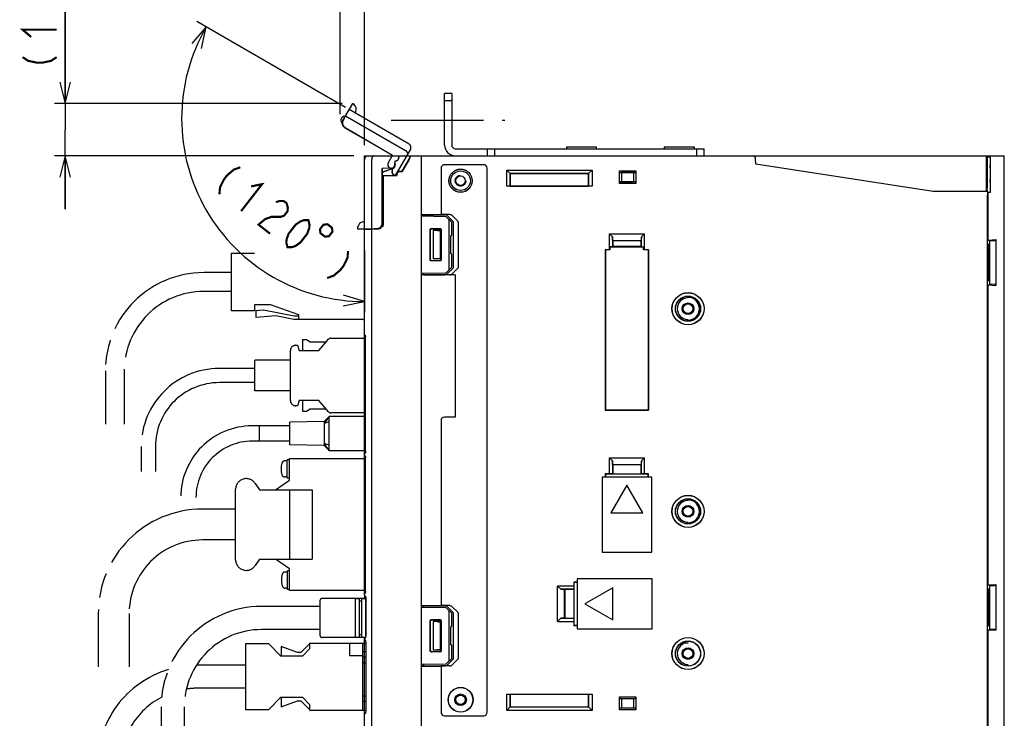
# Model space of a CAD drawing. Extents: x 82 to 1223, y 50 to 823.
# Tile 28 of 34: x 901 to 1178, y 478 to 674. Entities that reach past the tile are written whole.
import ezdxf

# ---------------------------------------------------------------- set-up
doc = ezdxf.new("R2010")
doc.units = 0
doc.header["$LTSCALE"] = 69.3
for name, pattern in [('CENTER', [0.6, 0.375, -0.075, 0.075, -0.075]), ('HIDDEN', [0.2, 0.1, -0.1]), ('PHANTOM', [0.8, 0.45, -0.05, 0.1, -0.05, 0.1, -0.05])]:
    doc.linetypes.add(name, pattern=pattern)
doc.layers.get('0').update_dxf_attribs({"linetype": 'CONTINUOUS'})
for name, color, linetype in [('ALL_AXIS', 7, 'CONTINUOUS'), ('ALL_FEATURES', 7, 'CONTINUOUS'), ('DEFAULT_2', 8, 'HIDDEN'), ('OBSTRUCTIVE_DTM', 7, 'CONTINUOUS')]:
    doc.layers.add(name, color=color, linetype=linetype)
doc.dimstyles.get("Standard").update_dxf_attribs({"dimtxt": 2.5, "dimasz": 2.5, "dimexe": 1.25, "dimexo": 0.625, "dimtad": 1, "dimcen": 2.5, "dimazin": 3, "dimtfac": 1, "dimtmove": 0, "dimatfit": 3})

# ---------------------------------------------------------------- blocks, each defined once
blk = doc.blocks.new('_OPEN')
at = {"color": 0, "linetype": 'BYBLOCK'}
for p, q in [((0, 0), (-1, 0.25)), ((-1, -0.25), (0, 0)), ((-1, 0), (0, 0))]:
    blk.add_line(p, q, dxfattribs=at)
blk = doc.blocks.new('*D5')
at = {"color": 2, "linetype": 'CONTINUOUS'}
for p, q in [((990.79, 647.42), (990.79, 683.75)), ((997.62, 638.75), (997.62, 683.75)), ((990.79, 680.75), (975.79, 680.75)), ((975.79, 680.75), (994.21, 680.75)), ((1030.31, 680.75), (994.21, 680.75)), ((997.62, 680.75), (1030.31, 680.75))]:
    blk.add_line(p, q, dxfattribs=at)
at = {"color": 2, "linetype": 'CONTINUOUS', "xscale": 6, "yscale": 6, "zscale": 6}
blk.add_blockref('_OPEN', (990.79, 680.75), dxfattribs=at)
at = {"color": 2, "linetype": 'CONTINUOUS', "xscale": 6, "yscale": 6, "zscale": 6, "rotation": 180}
blk.add_blockref('_OPEN', (997.62, 680.75), dxfattribs=at)
blk = doc.blocks.new('*D6')
at = {"color": 2, "linetype": 'CONTINUOUS'}
for p, q in [((913.38, 650.45), (913.38, 691.88)), ((913.38, 691.88), (913.38, 643.1)), ((991.27, 650.45), (910.38, 650.45)), ((913.38, 620.75), (913.38, 643.1)), ((994.62, 635.75), (910.38, 635.75)), ((913.38, 635.75), (913.38, 620.75))]:
    blk.add_line(p, q, dxfattribs=at)
at = {"color": 2, "linetype": 'CONTINUOUS', "xscale": 6, "yscale": 6, "zscale": 6}
for p, rotation in [((913.38, 650.45), 270), ((913.38, 635.75), 90)]:
    blk.add_blockref('_OPEN', p, dxfattribs=dict(at, rotation=rotation))
blk = doc.blocks.new('*D7')
at = {"color": 2, "linetype": 'CONTINUOUS'}
for p, q in [((992.2, 649.37), (950.44, 673.49)), ((997.62, 609.21), (997.62, 591.75))]:
    blk.add_line(p, q, dxfattribs=at)
for points in [[(951.68, 665.95), (953.03, 671.99), (949, 667.3)], [(991.55, 593.6), (997.62, 594.75), (991.72, 596.6)]]:
    blk.add_lwpolyline(points, dxfattribs=at)
for start, end in [(150, 210), (210, 270)]:
    blk.add_arc((997.62, 646.24), 51.49, start, end, dxfattribs=at)

msp = doc.modelspace()

# ---------------------------------------------------------------- linework, layer by layer
at = {"color": 7, "linetype": 'CONTINUOUS'}
for p, q in [((1020.503, 618.63), (1013.625, 618.75)), ((1022.125, 617.102), (1020.711, 618.54)), ((1016.378, 615.297), (1018.871, 615.296)), ((1016.425, 615.25), (1018.825, 615.25)), ((1021.425, 603.898), (1021.425, 617.602)), ((1022.125, 613.545), (1022.125, 617.102)), ((1016.078, 606.503), (1016.078, 614.997)), ((1016.125, 606.55), (1016.125, 614.95)), ((1019.125, 614.95), (1019.125, 606.55)), ((1019.171, 614.996), (1019.171, 606.504)), ((1021.762, 613.244), (1021.83, 613.245)), ((1021.762, 613.244), (1021.762, 608.256)), ((1021.762, 608.256), (1021.83, 608.255)), ((1022.125, 604.398), (1022.125, 607.955)), ((1018.871, 606.204), (1016.378, 606.203)), ((1018.825, 606.25), (1016.425, 606.25)), ((1020.711, 602.96), (1022.125, 604.398)), ((1013.625, 602.75), (1020.503, 602.87))]:
    msp.add_line(p, q, dxfattribs=at)
at = {"color": 2, "linetype": 'CONTINUOUS', "const_width": 0.6}
for points in [[(903.775, 669.172), (901.375, 671.236), (910.975, 671.236)], [(901.375, 663.496), (902.975, 662.464), (905.375, 661.948), (906.975, 661.948), (909.375, 662.464), (910.975, 663.496)], [(962.655, 632.52), (960.859, 631.89), (958.979, 630.311), (957.997, 629.048), (956.932, 626.836), (956.765, 624.94)], [(965.665, 627.143), (968.767, 627.771), (962.877, 620.191)], [(972.675, 622.709), (973.574, 623.024), (974.879, 623.023), (975.694, 622.389), (976.018, 621.124), (975.935, 620.176), (974.953, 618.913), (974.055, 618.598)], [(974.055, 618.598), (971.444, 618.6), (969.647, 617.97), (967.767, 616.392), (971.027, 613.859)], [(975.916, 610.06), (975.592, 611.325), (975.676, 612.273), (976.25, 613.853), (978.213, 616.38), (979.602, 617.327), (980.5, 617.642), (981.806, 617.641), (982.13, 616.376), (982.047, 615.427), (981.473, 613.847), (979.509, 611.32), (978.12, 610.374), (977.222, 610.058), (975.916, 610.06)], [(986.048, 616.371), (985.066, 615.108), (985.207, 613.985), (986.47, 613.004), (987.593, 613.144), (988.575, 614.408), (988.434, 615.53), (987.17, 616.512), (986.048, 616.371)], [(992.972, 608.965), (992.805, 607.068), (991.74, 604.857), (990.759, 603.593), (988.879, 602.015), (987.082, 601.384)]]:
    msp.add_lwpolyline(points, dxfattribs=at)
at = {"color": 7, "linetype": 'CONTINUOUS'}
for points in [[(1021.425, 617.602), (1021.411, 617.704), (1021.37, 617.812), (1021.305, 617.921), (1021.215, 618.028)], [(1016.078, 614.997), (1016.092, 615.09), (1016.135, 615.174), (1016.201, 615.24), (1016.285, 615.283), (1016.378, 615.297)], [(1016.425, 615.25), (1016.332, 615.235), (1016.249, 615.193), (1016.182, 615.126), (1016.14, 615.043), (1016.125, 614.95)], [(1019.125, 614.95), (1019.11, 615.043), (1019.068, 615.126), (1019.002, 615.193), (1018.918, 615.235), (1018.825, 615.25)], [(1018.871, 615.296), (1018.964, 615.281), (1019.047, 615.238), (1019.113, 615.172), (1019.156, 615.089), (1019.171, 614.996)], [(1016.378, 606.203), (1016.285, 606.217), (1016.201, 606.26), (1016.135, 606.326), (1016.092, 606.41), (1016.078, 606.503)], [(1016.125, 606.55), (1016.14, 606.457), (1016.182, 606.374), (1016.249, 606.307), (1016.332, 606.265), (1016.425, 606.25)], [(1018.825, 606.25), (1018.918, 606.265), (1019.002, 606.307), (1019.068, 606.374), (1019.11, 606.457), (1019.125, 606.55)], [(1019.171, 606.504), (1019.156, 606.411), (1019.113, 606.328), (1019.047, 606.262), (1018.964, 606.219), (1018.871, 606.204)], [(1021.215, 603.472), (1021.305, 603.579), (1021.37, 603.688), (1021.411, 603.796), (1021.425, 603.898)]]:
    msp.add_lwpolyline(points, dxfattribs=at)
for centre, start, end in [((1020.497, 618.33), 44.5, 89), ((1021.825, 613.545), 271, 360), ((1021.825, 607.955), 0, 89), ((1020.497, 603.17), 271, 315.5)]:
    msp.add_arc(centre, 0.3, start, end, dxfattribs=at)
at = {"layer": 'ALL_AXIS', "color": 7, "linetype": 'CENTER'}
msp.add_line((1005.125, 645.75), (1037.125, 645.75), dxfattribs=at)
at = {"layer": 'ALL_AXIS', "color": 7, "linetype": 'CONTINUOUS'}
for p, q in [((1054.425, 638.265), (1054.425, 637.75)), ((1054.425, 638.265), (1062.825, 638.265)), ((1062.825, 638.265), (1062.825, 637.75)), ((1081.925, 638.265), (1081.925, 637.75)), ((1081.925, 638.265), (1090.325, 638.265)), ((1090.325, 638.265), (1090.325, 637.75)), ((994.925, 511.25), (994.925, 500.25)), ((994.925, 511.25), (996.125, 511.25)), ((996.725, 511.25), (997.925, 511.25)), ((997.925, 511.25), (997.925, 500.576))]:
    msp.add_line(p, q, dxfattribs=at)
at = {"layer": 'ALL_AXIS', "color": 8, "linetype": 'PHANTOM'}
for p, q in [((960.135, 592.15), (960.135, 608.35)), ((960.135, 608.35), (966.635, 608.35)), ((966.635, 593.85), (966.635, 592.15)), ((971.135, 593.85), (966.635, 593.85)), ((979.135, 591), (971.135, 593.85)), ((966.635, 592.15), (960.135, 592.15)), ((979.135, 589.75), (979.135, 591)), ((997.625, 591.5), (997.412, 591.5)), ((997.253, 589.75), (979.135, 589.75)), ((968.025, 555.5), (968.025, 559.8)), ((976.625, 559.8), (968.025, 559.8)), ((986.225, 561.05), (976.625, 560.85)), ((976.625, 554.45), (976.625, 560.85)), ((987.625, 562.4), (986.225, 560.428)), ((986.225, 561.05), (986.225, 554.25)), ((987.625, 560.9), (986.225, 560.428)), ((976.625, 555.5), (968.025, 555.5)), ((986.225, 554.25), (976.625, 554.45)), ((987.625, 552.9), (986.225, 554.872)), ((987.625, 554.4), (986.225, 554.872)), ((975.826, 549.93), (975.133, 549.93)), ((975.826, 545.08), (975.826, 550.28)), ((976.52, 550.28), (975.826, 550.28)), ((976.52, 544.5), (976.52, 550.65)), ((976.52, 550.65), (997.879, 550.65)), ((966.82, 543.609), (968.02, 541.8)), ((972.52, 541.8), (976.52, 544.5)), ((975.826, 545.43), (975.133, 545.43)), ((976.52, 545.08), (975.826, 545.08)), ((961.32, 522.15), (961.32, 541.95)), ((968.02, 522.3), (966.82, 520.491)), ((976.52, 519.6), (972.52, 522.3)), ((975.92, 518.67), (975.226, 518.67)), ((975.92, 513.82), (975.92, 519.02)), ((976.52, 519.02), (975.92, 519.02)), ((976.52, 513.45), (976.52, 519.6)), ((975.92, 514.17), (975.226, 514.17)), ((976.52, 513.82), (975.92, 513.82)), ((997.879, 513.45), (976.52, 513.45))]:
    msp.add_line(p, q, dxfattribs=at)
for centre, radius, start, end in [((997.253, 590.632), 0.882, 64.2838, 79.58902), ((997.253, 590.632), 0.882, 270, 295.03531), ((980.126, 547.68), 6, 163.80865, 196.19135), ((975.133, 549.13), 0.8, 90, 163.80865), ((975.133, 546.23), 0.8, 196.19135, 270), ((964.32, 541.95), 3, 33.56834, 180), ((964.32, 522.15), 3, 180, 326.43166), ((975.226, 517.87), 0.8, 90, 163.80865), ((980.22, 516.42), 6, 163.80865, 196.19135), ((975.226, 514.97), 0.8, 196.19135, 270)]:
    msp.add_arc(centre, radius, start, end, dxfattribs=at)
at = {"layer": 'ALL_FEATURES', "color": 3, "linetype": 'CONTINUOUS'}
msp.add_line((1020.125, 638.75), (1020.125, 653.25), dxfattribs=at)
at = {"layer": 'ALL_FEATURES', "color": 7, "linetype": 'CONTINUOUS'}
for p, q in [((1022.125, 653.25), (1020.125, 653.25)), ((1022.125, 651.25), (1020.125, 651.25)), ((1022.125, 653.25), (1022.125, 638.75)), ((1023.125, 637.75), (1093.125, 637.75)), ((1032.125, 637.75), (1032.125, 635.75)), ((1034.125, 637.75), (1034.125, 635.75)), ((1091.125, 635.75), (1091.125, 637.75)), ((1093.125, 635.75), (1093.125, 637.75)), ((997.625, 512.216), (997.625, 635.75)), ((997.625, 635.75), (1177.625, 635.75)), ((999.625, 615.25), (999.625, 634.75)), ((1007.225, 635.745), (1007.225, 635.25)), ((1008.056, 631.3), (1010.625, 635.75)), ((1010.128, 634.75), (1008.096, 631.23)), ((1013.625, 455.75), (1013.625, 635.75)), ((1107.706, 633.43), (1107.659, 634.785)), ((1172.646, 625.75), (1172.637, 635.75)), ((1172.637, 635.406), (1172.837, 635.34)), ((1173.625, 635.34), (1172.837, 635.34)), ((1172.837, 635.34), (1172.837, 626.733)), ((1173.625, 635.34), (1173.625, 626.733)), ((1173.712, 635.252), (1173.625, 635.34)), ((1173.718, 635.031), (1173.716, 635.151)), ((1173.72, 634.782), (1173.718, 635.031)), ((1173.721, 634.253), (1173.72, 634.782)), ((1177.625, 447.75), (1177.625, 635.75)), ((1005.159, 632.282), (1002.594, 632.192)), ((1002.594, 616.782), (1002.594, 632.192)), ((1002.594, 632.192), (1002.625, 632.162)), ((1005.16, 632.251), (1002.625, 632.162)), ((1002.625, 631.226), (1005.483, 632.194)), ((1002.625, 616.751), (1002.625, 632.162)), ((1002.625, 631.189), (1005.494, 632.161)), ((1005.088, 632.201), (1005.315, 632.193)), ((1005.463, 632.256), (1005.281, 632.194)), ((1006.094, 634.281), (1006.094, 633.25)), ((1006.094, 634.281), (1006.125, 634.25)), ((1006.225, 634.281), (1006.094, 634.281)), ((1006.125, 634.25), (1006.125, 633.25)), ((1006.225, 634.25), (1006.125, 634.25)), ((1006.171, 632.97), (1006.208, 633.25)), ((1019.125, 632.25), (1019.125, 619.25)), ((1031.125, 633.25), (1020.125, 633.25)), ((1032.125, 479.25), (1032.125, 632.25)), ((1037.625, 627.18), (1037.625, 631.75)), ((1037.625, 631.75), (1038.625, 630.75)), ((1037.625, 631.75), (1061.625, 631.75)), ((1060.625, 630.75), (1061.625, 631.75)), ((1061.625, 631.75), (1061.625, 627.18)), ((1157.625, 625.75), (1107.706, 633.43)), ((1173.659, 632.066), (1173.656, 631.209)), ((1173.663, 632.597), (1173.659, 632.066)), ((1173.666, 632.875), (1173.663, 632.597)), ((1173.689, 632.875), (1173.685, 633.081)), ((1173.692, 632.597), (1173.689, 632.875)), ((1173.696, 632.066), (1173.692, 632.597)), ((1173.699, 631.209), (1173.696, 632.066)), ((1173.721, 625.558), (1173.721, 634.253)), ((1002.625, 630.25), (1006.575, 630.25)), ((1002.625, 630.215), (1002.825, 630.215)), ((1002.825, 630.215), (1002.825, 616.699)), ((1002.825, 630.215), (1002.86, 630.18)), ((1002.86, 616.7), (1002.86, 630.18)), ((1002.86, 630.18), (1006.645, 630.18)), ((1006.575, 630.25), (1006.575, 630.55)), ((1006.575, 630.25), (1006.645, 630.18)), ((1006.645, 630.55), (1006.645, 630.18)), ((1008.056, 631.3), (1007.325, 631.3)), ((1008.096, 631.23), (1007.325, 631.23)), ((1008.056, 631.3), (1008.096, 631.23)), ((1038.589, 627.214), (1038.589, 630.786)), ((1038.589, 630.786), (1060.661, 630.786)), ((1038.625, 630.75), (1038.625, 627.25)), ((1060.625, 630.75), (1038.625, 630.75)), ((1060.625, 627.25), (1060.625, 630.75)), ((1060.661, 630.786), (1060.661, 627.214)), ((1069.325, 627.95), (1069.325, 631.55)), ((1069.444, 631.104), (1069.325, 631.55)), ((1069.325, 631.55), (1073.925, 631.55)), ((1069.444, 631.104), (1073.806, 631.104)), ((1069.444, 631.104), (1069.861, 631.05)), ((1069.861, 631.05), (1069.861, 628.45)), ((1073.389, 631.05), (1069.861, 631.05)), ((1073.806, 631.104), (1073.389, 631.05)), ((1073.389, 628.45), (1073.389, 631.05)), ((1073.925, 631.55), (1073.806, 631.104)), ((1073.925, 631.55), (1073.925, 627.95)), ((1173.656, 631.209), (1173.656, 630.291)), ((1173.656, 630.291), (1173.659, 629.434)), ((1173.659, 629.434), (1173.663, 628.903)), ((1173.692, 628.903), (1173.696, 629.434)), ((1173.696, 629.434), (1173.699, 630.291)), ((1173.699, 630.291), (1173.699, 631.209)), ((1038.589, 627.214), (1037.625, 627.18)), ((1061.625, 627.18), (1037.625, 627.18)), ((1038.589, 627.214), (1038.625, 627.25)), ((1038.625, 627.25), (1060.625, 627.25)), ((1060.661, 627.214), (1060.625, 627.25)), ((1061.625, 627.18), (1060.661, 627.214)), ((1069.325, 627.95), (1069.444, 628.396)), ((1073.925, 627.95), (1069.325, 627.95)), ((1069.444, 628.396), (1069.861, 628.45)), ((1073.806, 628.396), (1069.444, 628.396)), ((1069.861, 628.45), (1073.389, 628.45)), ((1073.806, 628.396), (1073.389, 628.45)), ((1073.806, 628.396), (1073.925, 627.95)), ((1172.838, 626.513), (1172.837, 626.733)), ((1172.839, 626.303), (1172.838, 626.513)), ((1172.843, 626.115), (1172.839, 626.303)), ((1173.625, 626.733), (1173.626, 626.206)), ((1173.626, 626.206), (1173.628, 625.957)), ((1173.663, 628.903), (1173.666, 628.625)), ((1173.666, 628.625), (1173.669, 628.419)), ((1173.689, 628.625), (1173.692, 628.903)), ((1172.899, 625.75), (1157.625, 625.75)), ((1172.906, 625.704), (1173.125, 625.558)), ((1172.925, 466.75), (1172.925, 624.75)), ((1173.125, 625.558), (1173.721, 625.558)), ((1173.125, 612.07), (1173.125, 625.558)), ((1173.628, 625.957), (1173.63, 625.837)), ((1173.634, 625.733), (1173.721, 625.558)), ((1013.625, 619.25), (1019.125, 619.25)), ((1013.625, 619.163), (1014.325, 619.188)), ((1014.325, 619.188), (1020.243, 619.191)), ((1014.325, 618.738), (1014.325, 619.188)), ((1021.628, 619.24), (1019.125, 619.24)), ((1022.498, 617.318), (1020.819, 618.985)), ((1023.843, 617.365), (1022.193, 619.033)), ((995.623, 615.25), (1001.126, 615.25)), ((997.625, 615.068), (1001.411, 615.201)), ((999.625, 456.75), (999.625, 615.138)), ((999.925, 615.25), (999.925, 615.149)), ((1000.31, 615.25), (1000.31, 615.284)), ((1000.31, 615.284), (1001.093, 615.283)), ((1001.589, 615.323), (1001.126, 615.25)), ((1002.007, 615.536), (1001.589, 615.323)), ((1001.625, 615.229), (1001.625, 615.342)), ((1022.625, 604.463), (1022.625, 617.037)), ((1023.968, 617.083), (1023.968, 604.417)), ((1016.925, 614.75), (1016.925, 606.75)), ((1018.157, 614.718), (1016.925, 614.75)), ((1018.925, 614.75), (1016.925, 614.75)), ((1018.925, 614.75), (1018.887, 614.712)), ((1018.887, 614.712), (1018.887, 606.788)), ((1018.925, 614.75), (1018.925, 606.75)), ((1066.425, 613.85), (1066.425, 609.32)), ((1066.425, 613.85), (1076.425, 613.85)), ((1066.425, 613.85), (1067.353, 612.922)), ((1067.389, 611.886), (1067.353, 612.922)), ((1067.353, 612.922), (1067.353, 610.213)), ((1075.497, 612.922), (1075.461, 611.886)), ((1075.497, 612.922), (1076.425, 613.85)), ((1075.497, 610.213), (1075.497, 612.922)), ((1076.425, 609.32), (1076.425, 613.85)), ((1067.353, 610.213), (1066.725, 610.191)), ((1066.725, 609.309), (1066.725, 610.191)), ((1066.725, 610.191), (1076.125, 610.191)), ((1067.353, 610.213), (1067.425, 610.286)), ((1067.389, 611.886), (1075.461, 611.886)), ((1067.389, 611.886), (1067.425, 611.85)), ((1067.425, 611.85), (1067.425, 610.286)), ((1075.425, 611.85), (1067.425, 611.85)), ((1075.425, 610.286), (1067.425, 610.286)), ((1075.461, 611.886), (1075.425, 611.85)), ((1075.425, 610.286), (1075.425, 611.85)), ((1075.425, 610.286), (1075.497, 610.213)), ((1075.497, 610.213), (1076.125, 610.191)), ((1076.125, 609.309), (1076.125, 610.191)), ((1172.925, 611.803), (1173.125, 612.07)), ((1172.925, 611.106), (1173.281, 610.75)), ((1173.125, 612.07), (1175.225, 612.18)), ((1173.281, 610.75), (1173.425, 610.75)), ((1173.281, 606.25), (1173.281, 610.75)), ((1173.425, 611.75), (1173.484, 611.829)), ((1173.425, 611.75), (1173.425, 599.75)), ((1173.645, 611.849), (1174.903, 611.945)), ((1175.064, 611.965), (1175.225, 612.18)), ((1175.225, 612.18), (1175.225, 599.32)), ((1018.157, 606.782), (1016.925, 606.75)), ((1018.887, 606.788), (1018.546, 606.788)), ((1018.925, 606.75), (1018.887, 606.788)), ((1065.355, 609.32), (1065.355, 564.18)), ((1066.425, 609.32), (1065.355, 609.32)), ((1065.355, 609.32), (1065.366, 609.309)), ((1065.366, 609.309), (1065.366, 564.191)), ((1066.725, 609.309), (1065.366, 609.309)), ((1066.725, 609.309), (1066.425, 609.32)), ((1076.425, 609.32), (1076.125, 609.309)), ((1077.484, 609.309), (1076.125, 609.309)), ((1077.495, 609.32), (1076.425, 609.32)), ((1077.495, 609.32), (1077.484, 609.309)), ((1077.484, 609.309), (1077.484, 564.191)), ((1077.495, 564.18), (1077.495, 609.32)), ((1018.925, 606.75), (1016.925, 606.75)), ((1020.819, 602.515), (1022.498, 604.182)), ((1022.193, 602.467), (1023.843, 604.135)), ((1173.281, 606.25), (1173.121, 606.25)), ((1173.281, 605.25), (1173.121, 605.25)), ((1173.281, 600.75), (1173.281, 605.25)), ((1014.325, 602.312), (1013.625, 602.337)), ((1023.125, 602.25), (1013.625, 602.25)), ((1014.325, 602.312), (1014.325, 602.762)), ((1014.325, 602.312), (1020.243, 602.309)), ((1023.125, 602.26), (1021.628, 602.26)), ((1023.125, 602.25), (1023.125, 562.25)), ((1172.925, 600.394), (1173.281, 600.75)), ((1173.125, 599.43), (1172.925, 599.697)), ((1173.125, 599.43), (1175.225, 599.32)), ((1173.125, 515.07), (1173.125, 599.43)), ((1173.281, 600.75), (1173.425, 600.75)), ((1173.425, 599.75), (1173.484, 599.671)), ((1175.064, 599.535), (1175.225, 599.32)), ((1088.463, 595.777), (1088.463, 596.234)), ((1088.625, 596.25), (1088.625, 595.944)), ((1172.987, 591.038), (1172.981, 591.291)), ((1172.991, 590.811), (1172.987, 591.038)), ((1172.993, 590.612), (1172.991, 590.811)), ((1172.994, 590.433), (1172.993, 590.612)), ((1172.994, 588.98), (1172.994, 590.433)), ((1088.463, 589.266), (1088.463, 589.723)), ((1088.625, 589.556), (1088.625, 589.25)), ((1172.99, 588.579), (1172.993, 588.791)), ((1172.993, 588.791), (1172.994, 588.98)), ((997.647, 585.401), (997.625, 585.511)), ((997.709, 585.31), (997.647, 585.401)), ((997.793, 585.254), (997.709, 585.31)), ((997.871, 584.895), (997.879, 584.729)), ((997.879, 552.671), (997.879, 584.729)), ((1065.355, 564.18), (1065.366, 564.191)), ((1065.355, 564.18), (1077.495, 564.18)), ((1077.484, 564.191), (1065.366, 564.191)), ((1077.495, 564.18), (1077.484, 564.191)), ((1019.125, 561.25), (1019.125, 509.25)), ((1023.125, 562.25), (1020.125, 562.25)), ((997.647, 551.999), (997.625, 551.889)), ((997.647, 551.501), (997.625, 551.611)), ((997.709, 552.09), (997.647, 551.999)), ((997.709, 551.41), (997.647, 551.501)), ((997.793, 552.146), (997.709, 552.09)), ((997.793, 551.354), (997.709, 551.41)), ((997.879, 552.671), (997.871, 552.506)), ((997.871, 550.996), (997.879, 550.829)), ((997.879, 513.271), (997.879, 550.829)), ((1066.425, 550.85), (1076.425, 550.85)), ((1066.425, 550.85), (1067.353, 549.922)), ((1066.425, 550.85), (1066.425, 546.32)), ((1067.389, 548.886), (1067.353, 549.922)), ((1067.353, 549.922), (1067.353, 546.287)), ((1067.389, 548.886), (1075.461, 548.886)), ((1067.389, 548.886), (1067.425, 548.85)), ((1075.425, 548.85), (1067.425, 548.85)), ((1067.425, 548.85), (1067.425, 546.285)), ((1075.461, 548.886), (1075.425, 548.85)), ((1075.425, 546.285), (1075.425, 548.85)), ((1075.497, 549.922), (1075.461, 548.886)), ((1075.497, 549.922), (1076.425, 550.85)), ((1075.497, 546.287), (1075.497, 549.922)), ((1076.425, 546.32), (1076.425, 550.85)), ((1066.425, 546.32), (1065.355, 546.32)), ((1065.355, 546.32), (1065.425, 546.25)), ((1065.355, 546.32), (1065.355, 545.35)), ((1067.39, 546.25), (1065.425, 546.25)), ((1065.425, 546.25), (1065.425, 545.35)), ((1067.353, 546.287), (1066.425, 546.32)), ((1067.353, 546.287), (1067.39, 546.25)), ((1067.39, 546.25), (1067.425, 546.285)), ((1067.425, 546.285), (1075.425, 546.285)), ((1075.46, 546.25), (1075.425, 546.285)), ((1075.497, 546.287), (1075.46, 546.25)), ((1077.425, 546.25), (1075.46, 546.25)), ((1076.425, 546.32), (1075.497, 546.287)), ((1077.495, 546.32), (1076.425, 546.32)), ((1077.495, 546.32), (1077.425, 546.25)), ((1077.425, 545.35), (1077.425, 546.25)), ((1077.495, 545.35), (1077.495, 546.32)), ((1078.425, 545.35), (1064.425, 545.35)), ((1064.425, 545.35), (1064.425, 524.25)), ((1071.425, 543.144), (1066.925, 535.35)), ((1075.925, 535.35), (1071.425, 543.144)), ((1078.425, 524.25), (1078.425, 545.35)), ((1172.987, 545.038), (1172.981, 545.291)), ((1172.991, 544.811), (1172.987, 545.038)), ((1172.993, 544.612), (1172.991, 544.811)), ((1172.994, 544.433), (1172.993, 544.612)), ((1172.994, 542.98), (1172.994, 544.433)), ((1172.99, 542.579), (1172.993, 542.791)), ((1172.993, 542.791), (1172.994, 542.98)), ((1088.463, 538.777), (1088.463, 539.234)), ((1088.625, 539.25), (1088.625, 538.944)), ((1066.925, 535.35), (1075.925, 535.35)), ((1088.463, 532.266), (1088.463, 532.723)), ((1088.625, 532.556), (1088.625, 532.25)), ((1064.425, 524.25), (1078.425, 524.25)), ((1057.425, 515.82), (1056.455, 515.82)), ((1056.455, 515.82), (1056.525, 515.75)), ((1056.455, 515.82), (1056.455, 514.75)), ((1057.425, 515.75), (1056.525, 515.75)), ((1056.525, 515.75), (1056.525, 513.785)), ((1078.525, 516.75), (1057.425, 516.75)), ((1057.425, 516.75), (1057.425, 502.75)), ((1078.525, 502.75), (1078.525, 516.75)), ((997.647, 512.599), (997.625, 512.489)), ((997.709, 512.69), (997.647, 512.599)), ((997.793, 512.746), (997.709, 512.69)), ((997.879, 513.271), (997.871, 513.106)), ((1056.455, 514.75), (1051.925, 514.75)), ((1052.853, 513.822), (1051.925, 514.75)), ((1051.925, 504.75), (1051.925, 514.75)), ((1056.488, 513.822), (1052.853, 513.822)), ((1052.853, 513.822), (1053.889, 513.786)), ((1053.889, 513.786), (1053.925, 513.75)), ((1053.889, 505.714), (1053.889, 513.786)), ((1056.49, 513.75), (1053.925, 513.75)), ((1053.925, 513.75), (1053.925, 505.75)), ((1056.455, 514.75), (1056.488, 513.822)), ((1056.488, 513.822), (1056.525, 513.785)), ((1056.525, 513.785), (1056.49, 513.75)), ((1056.49, 513.75), (1056.49, 505.75)), ((1067.425, 514.25), (1059.631, 509.75)), ((1067.425, 505.25), (1067.425, 514.25)), ((1172.925, 514.803), (1173.125, 515.07)), ((1172.925, 514.106), (1173.281, 513.75)), ((1173.125, 515.07), (1175.225, 515.18)), ((1173.281, 513.75), (1173.425, 513.75)), ((1173.281, 509.25), (1173.281, 513.75)), ((1173.425, 514.75), (1173.484, 514.829)), ((1173.425, 514.75), (1173.425, 502.75)), ((1173.645, 514.849), (1174.903, 514.945)), ((1175.064, 514.965), (1175.225, 515.18)), ((1175.225, 515.18), (1175.225, 502.32)), ((996.125, 511.25), (994.925, 511.25)), ((996.125, 511.25), (996.125, 500.25)), ((996.725, 510.5), (996.125, 510.5)), ((996.725, 511.25), (996.725, 500.25)), ((997.925, 511.25), (996.725, 511.25)), ((997.625, 512.213), (997.625, 511.25)), ((997.821, 511.944), (997.818, 511.947)), ((997.926, 511.57), (997.937, 511.378)), ((997.937, 500.765), (997.937, 511.378)), ((1013.625, 509.25), (1019.125, 509.25)), ((1013.625, 509.163), (1014.325, 509.188)), ((1020.503, 508.63), (1013.625, 508.75)), ((1014.325, 509.188), (1020.243, 509.191)), ((1014.325, 508.738), (1014.325, 509.188)), ((1021.628, 509.24), (1019.125, 509.24)), ((1022.125, 507.102), (1020.711, 508.54)), ((1022.498, 507.318), (1020.819, 508.985)), ((1021.425, 493.898), (1021.425, 507.602)), ((1022.125, 503.545), (1022.125, 507.102)), ((1023.843, 507.365), (1022.193, 509.033)), ((1022.625, 494.463), (1022.625, 507.037)), ((1023.968, 507.083), (1023.968, 494.417)), ((1059.631, 509.75), (1067.425, 505.25)), ((1173.281, 509.25), (1173.121, 509.25)), ((1173.281, 508.25), (1173.121, 508.25)), ((1173.281, 503.75), (1173.281, 508.25)), ((1016.078, 496.503), (1016.078, 504.997)), ((1016.125, 496.55), (1016.125, 504.95)), ((1016.378, 505.297), (1018.871, 505.296)), ((1016.425, 505.25), (1018.825, 505.25)), ((1018.925, 504.75), (1016.925, 504.75)), ((1018.157, 504.718), (1016.925, 504.75)), ((1016.925, 504.75), (1016.925, 496.75)), ((1018.925, 504.75), (1018.887, 504.712)), ((1018.887, 504.712), (1018.887, 496.788)), ((1018.925, 504.75), (1018.925, 496.75)), ((1019.125, 504.95), (1019.125, 496.55)), ((1019.171, 504.996), (1019.171, 496.504)), ((1051.925, 504.75), (1052.853, 505.678)), ((1051.925, 504.75), (1056.455, 504.75)), ((1053.889, 505.714), (1052.853, 505.678)), ((1052.853, 505.678), (1056.488, 505.678)), ((1053.889, 505.714), (1053.925, 505.75)), ((1053.925, 505.75), (1056.49, 505.75)), ((1056.488, 505.678), (1056.455, 504.75)), ((1056.455, 504.75), (1056.455, 503.68)), ((1056.488, 505.678), (1056.525, 505.715)), ((1056.525, 505.715), (1056.49, 505.75)), ((1056.525, 505.715), (1056.525, 503.75)), ((1021.762, 503.244), (1021.83, 503.245)), ((1021.762, 503.244), (1021.762, 498.256)), ((1056.455, 503.68), (1056.525, 503.75)), ((1056.455, 503.68), (1057.425, 503.68)), ((1056.525, 503.75), (1057.425, 503.75)), ((1057.425, 502.75), (1078.525, 502.75)), ((1172.925, 503.394), (1173.281, 503.75)), ((1173.125, 502.43), (1172.925, 502.697)), ((1173.125, 502.43), (1175.225, 502.32)), ((1173.125, 465.942), (1173.125, 502.43)), ((1173.281, 503.75), (1173.425, 503.75)), ((1173.425, 502.75), (1173.484, 502.671)), ((1175.064, 502.535), (1175.225, 502.32)), ((996.125, 500.25), (994.925, 500.25)), ((996.725, 501), (996.125, 501)), ((997.839, 500.25), (996.725, 500.25)), ((997.625, 478.669), (997.625, 500.25)), ((997.839, 500.247), (997.815, 500.155)), ((997.815, 499.515), (997.815, 500.155)), ((997.839, 499.423), (997.815, 499.515)), ((997.937, 500.765), (997.93, 500.615)), ((997.93, 499.054), (997.937, 498.905)), ((997.937, 498.905), (997.937, 479.485)), ((1086.907, 498.781), (1088.625, 498.781)), ((1018.871, 496.204), (1016.378, 496.203)), ((1018.825, 496.25), (1016.425, 496.25)), ((1018.157, 496.782), (1016.925, 496.75)), ((1018.925, 496.75), (1016.925, 496.75)), ((1018.887, 496.788), (1018.546, 496.788)), ((1018.925, 496.75), (1018.887, 496.788)), ((1021.762, 498.256), (1021.83, 498.255)), ((1022.125, 494.398), (1022.125, 497.955)), ((1172.925, 496.334), (1172.994, 496.242)), ((1172.994, 496.242), (1172.925, 496.242)), ((1172.994, 496.242), (1172.994, 465.855)), ((1020.711, 492.96), (1022.125, 494.398)), ((1020.819, 492.515), (1022.498, 494.182)), ((1023.843, 494.135), (1022.193, 492.467)), ((1013.625, 492.75), (1020.503, 492.87)), ((1014.325, 492.312), (1013.625, 492.337)), ((1013.625, 492.25), (1019.125, 492.25)), ((1014.325, 492.312), (1014.325, 492.762)), ((1014.325, 492.312), (1020.243, 492.309)), ((1021.628, 492.26), (1019.125, 492.26)), ((1019.125, 492.25), (1019.125, 479.25)), ((1088.463, 492.266), (1088.463, 492.723)), ((1037.625, 484.32), (1061.625, 484.32)), ((1037.625, 484.32), (1038.589, 484.286)), ((1037.625, 479.75), (1037.625, 484.32)), ((1038.589, 484.286), (1038.625, 484.25)), ((1038.589, 480.714), (1038.589, 484.286)), ((1060.625, 484.25), (1038.625, 484.25)), ((1038.625, 484.25), (1038.625, 480.75)), ((1060.661, 484.286), (1060.625, 484.25)), ((1060.625, 480.75), (1060.625, 484.25)), ((1060.661, 484.286), (1061.625, 484.32)), ((1060.661, 484.286), (1060.661, 480.714)), ((1061.625, 484.32), (1061.625, 479.75)), ((1069.325, 483.55), (1073.925, 483.55)), ((1069.444, 483.104), (1069.325, 483.55)), ((1069.325, 479.95), (1069.325, 483.55)), ((1069.444, 483.104), (1073.806, 483.104)), ((1069.444, 483.104), (1069.861, 483.05)), ((1073.389, 483.05), (1069.861, 483.05)), ((1069.861, 483.05), (1069.861, 480.45)), ((1073.806, 483.104), (1073.389, 483.05)), ((1073.389, 480.45), (1073.389, 483.05)), ((1073.925, 483.55), (1073.806, 483.104)), ((1073.925, 483.55), (1073.925, 479.95)), ((997.937, 479.485), (997.93, 479.334)), ((1037.625, 479.75), (1038.625, 480.75)), ((1061.625, 479.75), (1037.625, 479.75)), ((1060.661, 480.714), (1038.589, 480.714)), ((1038.625, 480.75), (1060.625, 480.75)), ((1061.625, 479.75), (1060.625, 480.75)), ((1069.325, 479.95), (1069.444, 480.396)), ((1073.925, 479.95), (1069.325, 479.95)), ((1069.444, 480.396), (1069.861, 480.45)), ((1073.806, 480.396), (1069.444, 480.396)), ((1069.861, 480.45), (1073.389, 480.45)), ((1073.806, 480.396), (1073.389, 480.45)), ((1073.806, 480.396), (1073.925, 479.95)), ((997.625, 455.75), (997.625, 478.668)), ((997.88, 479.061), (997.849, 478.979)), ((1020.125, 478.25), (1031.125, 478.25))]:
    msp.add_line(p, q, dxfattribs=at)
at = {"layer": 'ALL_FEATURES', "color": 8, "linetype": 'PHANTOM'}
for p, q in [((991.536, 645.713), (994.288, 650.479)), ((1010.174, 638.995), (993.287, 648.745)), ((991.974, 646.403), (991.582, 645.725)), ((991.944, 646.42), (991.974, 646.403)), ((992.287, 647.013), (1009.174, 637.263)), ((991.354, 645.011), (991.187, 645.108)), ((992.086, 643.665), (1005.433, 635.959)), ((992.129, 643.676), (1005.475, 635.971)), ((1010.54, 637.629), (1006.242, 630.184)), ((1004.27, 633.705), (1005.475, 635.971)), ((1005.322, 635.75), (1005.433, 635.959)), ((1005.475, 635.971), (1005.433, 635.959)), ((1005.534, 631.895), (1004.641, 632.411)), ((1005.491, 631.884), (1004.873, 632.241)), ((1005.441, 631.797), (1005.491, 631.884)), ((1005.468, 631.782), (1005.534, 631.895)), ((1005.534, 631.895), (1005.491, 631.884)), ((1006.236, 630.184), (1005.807, 630.431)), ((960.135, 602.9), (952.335, 602.9)), ((960.135, 597.6), (952.335, 597.6)), ((967.135, 592.258), (969.188, 592.445)), ((967.135, 590.25), (967.135, 592.258)), ((972.635, 590.75), (967.135, 590.25)), ((969.188, 592.445), (977.832, 590.75)), ((977.735, 589.75), (972.635, 590.75)), ((977.832, 590.75), (979.135, 590.75)), ((979.135, 589.75), (977.735, 589.75)), ((978.245, 582.45), (978.745, 582.45)), ((978.745, 582.45), (979.245, 580.95)), ((980.245, 580.95), (980.245, 584.05)), ((980.245, 584.05), (981.245, 584.05)), ((981.245, 584.05), (982.345, 583.45)), ((982.345, 583.45), (986.888, 583.45)), ((984.745, 580.95), (987.506, 584.171)), ((988.113, 584.45), (997.879, 584.45)), ((976.745, 566.95), (976.745, 580.95)), ((979.245, 580.95), (984.745, 580.95)), ((966.745, 569.65), (966.745, 578.25)), ((976.745, 578.25), (966.745, 578.25)), ((924.685, 575.25), (924.685, 560.25)), ((929.985, 575.25), (929.985, 560.25)), ((966.745, 575.95), (956.745, 575.95)), ((966.745, 571.95), (956.745, 571.95)), ((976.745, 569.65), (966.745, 569.65)), ((978.745, 565.45), (978.245, 565.45)), ((979.245, 566.95), (978.745, 565.45)), ((984.745, 566.95), (979.245, 566.95)), ((980.245, 563.85), (980.245, 566.95)), ((987.506, 563.729), (984.745, 566.95)), ((981.245, 563.85), (980.245, 563.85)), ((982.345, 564.45), (981.245, 563.85)), ((986.888, 564.45), (982.345, 564.45)), ((997.879, 563.45), (988.113, 563.45)), ((968.025, 559.8), (966.025, 559.8)), ((968.025, 555.5), (968.025, 559.8)), ((987.625, 562.4), (986.225, 561.05)), ((987.625, 552.9), (987.625, 562.4)), ((997.879, 562.4), (987.625, 562.4)), ((968.025, 555.5), (966.025, 555.5)), ((986.225, 554.25), (987.625, 552.9)), ((934.745, 553.95), (934.745, 546.95)), ((938.745, 553.95), (938.745, 546.95)), ((987.625, 552.9), (997.879, 552.9)), ((968.02, 541.8), (982.82, 541.8)), ((976.52, 541.8), (976.52, 522.3)), ((982.82, 541.8), (982.82, 522.3)), ((961.32, 536.4), (952.02, 536.4)), ((961.32, 527.7), (952.02, 527.7)), ((968.02, 522.3), (982.82, 522.3)), ((985.125, 500.75), (985.125, 510.75)), ((994.925, 511.25), (985.625, 511.25)), ((996.725, 511.25), (996.125, 511.25)), ((922.67, 507.05), (922.67, 492.05)), ((931.37, 507.05), (931.37, 492.05)), ((985.125, 509), (968.625, 509)), ((985.125, 502.5), (968.625, 502.5)), ((994.925, 500.25), (985.625, 500.25)), ((996.725, 500.25), (996.125, 500.25)), ((964.125, 498.45), (964.125, 480.05)), ((970.625, 498.45), (964.125, 498.45)), ((974.025, 495.05), (970.625, 498.45)), ((978.711, 496.05), (974.125, 497.75)), ((974.125, 497.75), (974.125, 495.05)), ((979.711, 496.05), (978.711, 496.05)), ((982.125, 498.464), (979.711, 496.05)), ((982.125, 497.05), (980.125, 495.05)), ((982.125, 498.65), (982.125, 497.05)), ((982.125, 498.65), (997.937, 498.65)), ((993.325, 498.65), (993.325, 495.15)), ((997.125, 479.85), (997.125, 498.65)), ((997.937, 496.25), (997.125, 496.25)), ((980.125, 495.05), (974.025, 495.05)), ((997.125, 495.15), (993.325, 495.15)), ((997.937, 494.75), (997.125, 494.75)), ((964.125, 492.5), (950.625, 492.5)), ((997.937, 493.05), (997.125, 493.05)), ((964.125, 486), (950.625, 486)), ((970.625, 480.05), (974.025, 483.45)), ((974.025, 483.45), (980.125, 483.45)), ((974.125, 483.45), (974.125, 480.75)), ((974.125, 480.75), (978.711, 482.45)), ((978.711, 482.45), (979.711, 482.45)), ((979.711, 482.45), (982.125, 480.036)), ((980.125, 483.45), (982.125, 481.45)), ((997.937, 483.75), (997.125, 483.75)), ((997.937, 482.25), (997.125, 482.25)), ((940.375, 480.75), (940.375, 455.75)), ((946.875, 480.75), (946.875, 455.75)), ((964.125, 480.05), (970.625, 480.05)), ((982.125, 481.45), (982.125, 479.85)), ((982.125, 479.85), (997.937, 479.85))]:
    msp.add_line(p, q, dxfattribs=at)
for points in [[(995.019, 647.745), (995.18, 648.104), (995.283, 648.671), (995.22, 649.256), (994.986, 649.796), (994.615, 650.238), (994.287, 650.477)], [(992.086, 643.665), (991.721, 643.96), (991.465, 644.354), (991.344, 644.807), (991.368, 645.276), (991.536, 645.713)], [(991.582, 645.725), (991.413, 645.287), (991.388, 644.819), (991.509, 644.365), (991.764, 643.972), (992.129, 643.676)], [(1009.702, 636.177), (1009.762, 636.361), (1009.745, 636.58), (1009.643, 636.819), (1009.451, 637.055), (1009.174, 637.263)], [(1005.82, 630.455), (1005.685, 630.553), (1005.563, 630.677), (1005.459, 630.829)], [(1006.236, 630.184), (1006.172, 630.233), (1006.028, 630.326), (1005.82, 630.455)], [(1006.242, 630.184), (1006.241, 630.184), (1006.239, 630.183), (1006.236, 630.184)]]:
    msp.add_lwpolyline(points, dxfattribs=at)
at = {"layer": 'ALL_FEATURES', "color": 7, "linetype": 'CONTINUOUS'}
for points in [[(1000.302, 635.75), (1000.112, 635.71), (999.931, 635.586), (999.775, 635.379), (999.666, 635.094), (999.625, 634.75)], [(1007.198, 635.25), (1007.181, 635.083), (1007.135, 634.916), (1007.055, 634.75)], [(1007.225, 635.745), (1007.214, 635.665), (1007.205, 635.494), (1007.198, 635.25)], [(1007.222, 635.75), (1007.223, 635.749), (1007.224, 635.748), (1007.225, 635.745)], [(1010.128, 634.75), (1010.289, 635.031), (1010.43, 635.283), (1010.541, 635.487), (1010.617, 635.633), (1010.658, 635.721), (1010.665, 635.75)], [(1173.716, 635.151), (1173.715, 635.194), (1173.714, 635.226), (1173.713, 635.245), (1173.712, 635.252)], [(1004.767, 632.237), (1004.845, 632.205), (1005.126, 632.168)], [(1005.126, 632.168), (1005.406, 632.205), (1005.666, 632.312), (1005.892, 632.485), (1006.062, 632.708), (1006.171, 632.97)], [(1006.208, 633.25), (1006.186, 633.465), (1006.125, 633.663)], [(1173.677, 633.25), (1173.675, 633.239), (1173.673, 633.207), (1173.671, 633.155), (1173.669, 633.081), (1173.666, 632.875)], [(1173.685, 633.081), (1173.683, 633.155), (1173.681, 633.207), (1173.679, 633.239), (1173.677, 633.25)], [(1173.669, 628.419), (1173.671, 628.345), (1173.673, 628.293), (1173.675, 628.261), (1173.677, 628.25)], [(1173.677, 628.25), (1173.679, 628.261), (1173.681, 628.293), (1173.683, 628.345), (1173.685, 628.419), (1173.689, 628.625)], [(1172.859, 625.75), (1172.857, 625.761), (1172.854, 625.793), (1172.851, 625.837), (1172.849, 625.892), (1172.847, 625.957), (1172.844, 626.032), (1172.843, 626.115)], [(1172.899, 625.75), (1172.906, 625.716), (1172.912, 625.616), (1172.917, 625.457), (1172.921, 625.25), (1172.924, 625.009), (1172.925, 624.75)], [(1173.63, 625.837), (1173.631, 625.793), (1173.632, 625.761), (1173.633, 625.741), (1173.634, 625.733)], [(1020.819, 618.985), (1020.714, 619.067), (1020.581, 619.132), (1020.423, 619.175), (1020.243, 619.191)], [(1021.628, 619.24), (1021.805, 619.223), (1021.96, 619.18), (1022.09, 619.115), (1022.193, 619.033)], [(997.625, 617.25), (997.234, 617.21), (996.691, 617.016), (996.216, 616.669), (995.865, 616.197), (995.668, 615.654), (995.625, 615.25)], [(1001.093, 615.283), (1001.557, 615.356), (1001.975, 615.569), (1002.307, 615.9), (1002.52, 616.319), (1002.594, 616.782)], [(1002.86, 616.7), (1002.824, 616.373), (1002.718, 616.063), (1002.546, 615.782), (1002.318, 615.546), (1002.044, 615.365), (1001.737, 615.248), (1001.411, 615.201)], [(1001.513, 615.214), (1001.569, 615.223), (1001.625, 615.235)], [(1001.625, 615.229), (1001.905, 615.316), (1002.163, 615.455), (1002.389, 615.642), (1002.574, 615.869), (1002.712, 616.127), (1002.796, 616.407), (1002.825, 616.699)], [(1002.625, 616.751), (1002.552, 616.287), (1002.339, 615.868), (1002.007, 615.536)], [(1022.625, 617.037), (1022.612, 617.132), (1022.57, 617.227), (1022.498, 617.318)], [(1023.968, 617.083), (1023.955, 617.179), (1023.914, 617.274), (1023.843, 617.365)], [(1018.157, 614.718), (1018.342, 614.714), (1018.546, 614.712), (1018.887, 614.712)], [(1173.484, 611.829), (1173.49, 611.831), (1173.505, 611.834), (1173.528, 611.837), (1173.56, 611.841), (1173.599, 611.845), (1173.645, 611.849)], [(1174.903, 611.945), (1174.949, 611.949), (1174.988, 611.953), (1175.019, 611.956), (1175.043, 611.96), (1175.058, 611.963), (1175.064, 611.965)], [(1018.546, 606.788), (1018.342, 606.786), (1018.157, 606.782)], [(1022.498, 604.182), (1022.57, 604.273), (1022.612, 604.368), (1022.625, 604.463)], [(1023.968, 604.417), (1023.955, 604.321), (1023.914, 604.226), (1023.843, 604.135)], [(1173.121, 606.25), (1173.116, 606.229), (1173.113, 606.168), (1173.11, 606.073), (1173.108, 605.955), (1173.107, 605.822), (1173.107, 605.685), (1173.108, 605.551), (1173.11, 605.432), (1173.113, 605.335), (1173.116, 605.273), (1173.121, 605.25)], [(1173.425, 606.015), (1173.39, 606.102), (1173.281, 606.25)], [(1173.281, 605.25), (1173.39, 605.398), (1173.425, 605.485)], [(1020.243, 602.309), (1020.423, 602.325), (1020.581, 602.368), (1020.714, 602.433), (1020.819, 602.515)], [(1021.628, 602.26), (1021.805, 602.277), (1021.96, 602.32), (1022.09, 602.385), (1022.193, 602.467)], [(1174.851, 599.559), (1173.645, 599.651), (1173.599, 599.655), (1173.56, 599.659), (1173.528, 599.663), (1173.505, 599.666), (1173.49, 599.669), (1173.484, 599.671)], [(1175.064, 599.535), (1175.058, 599.537), (1175.043, 599.54), (1175.019, 599.544), (1174.988, 599.547), (1174.949, 599.551), (1174.903, 599.555), (1174.851, 599.559)], [(1088.625, 595.944), (1088.57, 595.888), (1088.516, 595.833), (1088.463, 595.777)], [(1088.625, 589.556), (1088.57, 589.612), (1088.516, 589.667), (1088.463, 589.723)], [(1172.981, 588.209), (1172.985, 588.339), (1172.99, 588.579)], [(997.765, 585.271), (997.764, 585.273), (997.779, 585.25), (997.812, 585.177)], [(997.812, 585.177), (997.846, 585.056), (997.871, 584.895)], [(997.765, 551.371), (997.764, 551.373), (997.779, 551.35), (997.812, 551.277)], [(997.871, 552.506), (997.848, 552.352), (997.816, 552.233), (997.784, 552.158), (997.775, 552.143)], [(997.812, 551.277), (997.846, 551.156), (997.871, 550.996)], [(1172.981, 542.209), (1172.985, 542.339), (1172.99, 542.579)], [(1088.625, 538.944), (1088.57, 538.888), (1088.516, 538.833), (1088.463, 538.777)], [(1088.625, 532.556), (1088.57, 532.612), (1088.516, 532.667), (1088.463, 532.723)], [(997.871, 513.106), (997.848, 512.952), (997.816, 512.833), (997.784, 512.758), (997.775, 512.743)], [(1173.484, 514.829), (1173.49, 514.831), (1173.505, 514.834), (1173.528, 514.837), (1173.56, 514.841), (1173.599, 514.845), (1173.645, 514.849)], [(1174.903, 514.945), (1174.949, 514.949), (1174.988, 514.953), (1175.019, 514.956), (1175.043, 514.96), (1175.058, 514.963), (1175.064, 514.965)], [(997.818, 511.947), (997.831, 511.927), (997.864, 511.857)], [(997.864, 511.857), (997.9, 511.734), (997.926, 511.57)], [(1020.819, 508.985), (1020.714, 509.067), (1020.581, 509.132), (1020.423, 509.175), (1020.243, 509.191)], [(1021.425, 507.602), (1021.411, 507.704), (1021.37, 507.812), (1021.305, 507.921), (1021.215, 508.028)], [(1021.628, 509.24), (1021.805, 509.223), (1021.96, 509.18), (1022.09, 509.115), (1022.193, 509.033)], [(1022.625, 507.037), (1022.612, 507.132), (1022.57, 507.227), (1022.498, 507.318)], [(1023.968, 507.083), (1023.955, 507.179), (1023.914, 507.274), (1023.843, 507.365)], [(1173.121, 509.25), (1173.116, 509.229), (1173.113, 509.168), (1173.11, 509.073), (1173.108, 508.955), (1173.107, 508.822), (1173.107, 508.685), (1173.108, 508.551), (1173.11, 508.432), (1173.113, 508.335), (1173.116, 508.273), (1173.121, 508.25)], [(1173.425, 509.015), (1173.39, 509.102), (1173.281, 509.25)], [(1173.281, 508.25), (1173.39, 508.398), (1173.425, 508.485)], [(1016.078, 504.997), (1016.092, 505.09), (1016.135, 505.174), (1016.201, 505.24), (1016.285, 505.283), (1016.378, 505.297)], [(1016.425, 505.25), (1016.332, 505.235), (1016.249, 505.193), (1016.182, 505.126), (1016.14, 505.043), (1016.125, 504.95)], [(1018.157, 504.718), (1018.342, 504.714), (1018.546, 504.712), (1018.887, 504.712)], [(1019.125, 504.95), (1019.11, 505.043), (1019.068, 505.126), (1019.002, 505.193), (1018.918, 505.235), (1018.825, 505.25)], [(1018.871, 505.296), (1018.964, 505.281), (1019.047, 505.238), (1019.113, 505.172), (1019.156, 505.089), (1019.171, 504.996)], [(1174.851, 502.559), (1173.645, 502.651), (1173.599, 502.655), (1173.56, 502.659), (1173.528, 502.663), (1173.505, 502.666), (1173.49, 502.669), (1173.484, 502.671)], [(1175.064, 502.535), (1175.058, 502.537), (1175.043, 502.54), (1175.019, 502.544), (1174.988, 502.547), (1174.949, 502.551), (1174.903, 502.555), (1174.851, 502.559)], [(997.93, 500.615), (997.911, 500.473), (997.884, 500.356), (997.853, 500.274), (997.839, 500.247)], [(997.839, 499.423), (997.853, 499.396), (997.884, 499.314), (997.911, 499.197), (997.93, 499.054)], [(1016.378, 496.203), (1016.285, 496.217), (1016.201, 496.26), (1016.135, 496.326), (1016.092, 496.41), (1016.078, 496.503)], [(1016.125, 496.55), (1016.14, 496.457), (1016.182, 496.374), (1016.249, 496.307), (1016.332, 496.265), (1016.425, 496.25)], [(1018.546, 496.788), (1018.342, 496.786), (1018.157, 496.782)], [(1018.825, 496.25), (1018.918, 496.265), (1019.002, 496.307), (1019.068, 496.374), (1019.11, 496.457), (1019.125, 496.55)], [(1019.171, 496.504), (1019.156, 496.411), (1019.113, 496.328), (1019.047, 496.262), (1018.964, 496.219), (1018.871, 496.204)], [(1021.215, 493.472), (1021.305, 493.579), (1021.37, 493.688), (1021.411, 493.796), (1021.425, 493.898)], [(1022.498, 494.182), (1022.57, 494.273), (1022.612, 494.368), (1022.625, 494.463)], [(1023.968, 494.417), (1023.955, 494.321), (1023.914, 494.226), (1023.843, 494.135)], [(1020.243, 492.309), (1020.423, 492.325), (1020.581, 492.368), (1020.714, 492.433), (1020.819, 492.515)], [(1021.628, 492.26), (1021.805, 492.277), (1021.96, 492.32), (1022.09, 492.385), (1022.193, 492.467)], [(1088.889, 492.303), (1088.741, 492.442), (1088.599, 492.582), (1088.463, 492.723)], [(997.93, 479.334), (997.91, 479.183), (997.88, 479.061)], [(997.849, 478.979), (997.827, 478.94), (997.823, 478.935)]]:
    msp.add_lwpolyline(points, dxfattribs=at)
for centre, radius in [((1024.625, 628.75), 3.271), ((1024.625, 628.75), 3.25), ((1088.625, 592.75), 4.517), ((1088.625, 592.75), 4.5), ((1088.625, 592.75), 3.552), ((1088.625, 592.75), 3.5), ((1088.625, 592.75), 1.637), ((1088.625, 592.75), 1.337), ((1088.625, 535.75), 4.517), ((1088.625, 535.75), 4.5), ((1088.625, 535.75), 3.552), ((1088.625, 535.75), 3.5), ((1088.625, 535.75), 1.637), ((1088.625, 535.75), 1.337), ((1088.625, 495.75), 4.517), ((1088.625, 495.75), 4.5), ((1088.625, 495.75), 3.552), ((1088.625, 495.75), 3.5), ((1088.625, 495.75), 1.637), ((1088.625, 495.75), 1.337), ((1024.625, 482.75), 3.5), ((1024.625, 482.75), 3.441), ((1024.625, 482.75), 1.637), ((1024.625, 482.75), 1.337)]:
    msp.add_circle(centre, radius, dxfattribs=at)
at = {"layer": 'ALL_FEATURES', "color": 8, "linetype": 'PHANTOM'}
for centre, radius, start, end in [((992.002, 645.792), 1.064, 80.01596, 219.98404), ((1009.674, 638.129), 1, 330, 60), ((1005.125, 633.25), 1, 152, 240), ((1005.125, 633.25), 0.969, 152, 240), ((1006.307, 631.297), 1, 150, 240), ((1006.307, 631.297), 0.969, 150, 208.92068), ((952.335, 575.25), 27.65, 90, 180), ((952.335, 575.25), 22.35, 90, 180), ((978.245, 580.95), 1.5, 90, 180), ((988.113, 583.65), 0.8, 90, 139.39871), ((956.745, 553.95), 22, 90, 180), ((956.745, 553.95), 18, 90, 180), ((978.245, 566.95), 1.5, 180, 270), ((988.113, 564.25), 0.8, 220.60129, 270), ((966.025, 539.65), 20.15, 90, 180), ((966.025, 539.65), 15.85, 90, 180), ((952.02, 507.05), 29.35, 90, 180), ((952.02, 507.05), 20.65, 90, 180), ((985.625, 510.75), 0.5, 90, 180), ((968.625, 480.75), 28.25, 90, 180), ((968.625, 480.75), 21.75, 90, 180), ((985.625, 500.75), 0.5, 180, 270), ((950.625, 464.25), 28.25, 106.92808, 180), ((950.625, 464.25), 28.25, 90, 90.63737), ((950.625, 464.25), 21.75, 90, 98.29032), ((950.625, 464.25), 21.75, 117.63651, 180)]:
    msp.add_arc(centre, radius, start, end, dxfattribs=at)
at = {"layer": 'ALL_FEATURES', "color": 3, "linetype": 'CONTINUOUS'}
msp.add_arc((1023.125, 638.75), 3, 180, 270, dxfattribs=at)
at = {"layer": 'ALL_FEATURES', "color": 7, "linetype": 'CONTINUOUS'}
for centre, radius, start, end in [((1023.125, 638.75), 1, 180, 270), ((998.625, 634.75), 1, 90, 180), ((1006.225, 635.25), 1, 270, 360), ((1006.225, 635.25), 0.969, 270, 328.92068), ((1106.659, 634.75), 1, 2, 90), ((1005.125, 633.25), 1.115, 246.63352, 288.71626), ((1005.125, 633.25), 1.05, 254.78558, 268), ((1005.125, 633.25), 0.969, 272, 360), ((1005.125, 633.25), 1, 272, 360), ((1005.125, 633.25), 1.05, 288.791, 15.98692), ((1005.125, 633.25), 1.15, 288.71626, 29.44084), ((1020.125, 632.25), 1, 90, 180), ((1031.125, 632.25), 1, 0, 90), ((1007.325, 630.55), 0.75, 90, 180), ((1007.325, 630.55), 0.68, 90, 180), ((1000.825, 615.614), 1.064, 200.01596, 206.21884), ((1088.625, 592.75), 3.031, 93.06965, 266.93035), ((1088.625, 592.75), 3.194, 270, 90), ((1020.125, 561.25), 1, 90, 180), ((1088.625, 535.75), 3.031, 93.06965, 266.93035), ((1088.625, 535.75), 3.194, 270, 90), ((997.925, 512.213), 0.3, 180, 250.54987), ((1020.497, 508.33), 0.3, 44.5, 89), ((1021.825, 503.545), 0.3, 271, 360), ((997.925, 499.962), 0.3, 111.31186, 180), ((997.925, 499.708), 0.3, 180, 253.4949), ((1088.625, 495.75), 3.031, 90, 266.93035), ((1021.825, 497.955), 0.3, 0, 89), ((1020.497, 493.17), 0.3, 271, 315.5), ((997.925, 478.669), 0.3, 108.20134, 180), ((1020.125, 479.25), 1, 180, 270), ((1031.125, 479.25), 1, 270, 360)]:
    msp.add_arc(centre, radius, start, end, dxfattribs=at)
at = {"layer": 'DEFAULT_2', "color": 8, "linetype": 'HIDDEN'}
for centre in [(1024.625, 628.75), (1088.625, 592.75), (1088.625, 535.75), (1088.625, 495.75), (1024.625, 482.75)]:
    msp.add_circle(centre, 1.5, dxfattribs=at)
at = {"layer": 'OBSTRUCTIVE_DTM', "color": 7, "linetype": 'CONTINUOUS'}
for radius in [2.75, 1.337]:
    msp.add_circle((1024.625, 628.75), radius, dxfattribs=at)

# ---------------------------------------------------------------- dimensions: what is measured, and where the dimension line sits
at = {"color": 2, "linetype": 'CONTINUOUS'}
for base, p1, p2, angle, picture, middle in [((913.375, 635.75), (991.269, 650.447), (994.625, 635.75), 270, '*D6', (910.975, 658.852)), ((990.787, 680.75), (997.625, 638.75), (990.787, 647.415), 180, '*D5', (1005.538, 683.15))]:
    dim = msp.add_linear_dim(base=base, p1=p1, p2=p2, angle=angle, dimstyle='Standard', dxfattribs=at)
    dim.commit()
    dim.dimension.update_dxf_attribs({"geometry": picture, "text_midpoint": middle, "dimtype": 128})
dim = msp.add_angular_dim_2l(base=(953.034, 620.496), line1=((950.436, 673.485), (992.197, 649.374)), line2=((997.625, 609.214), (997.625, 591.751)), dimstyle='Standard', dxfattribs=at)
dim.commit()
dim.dimension.update_dxf_attribs({"geometry": '*D7', "text_midpoint": (953.098, 627.789), "dimtype": 130})

doc.saveas('drawing.dxf')
